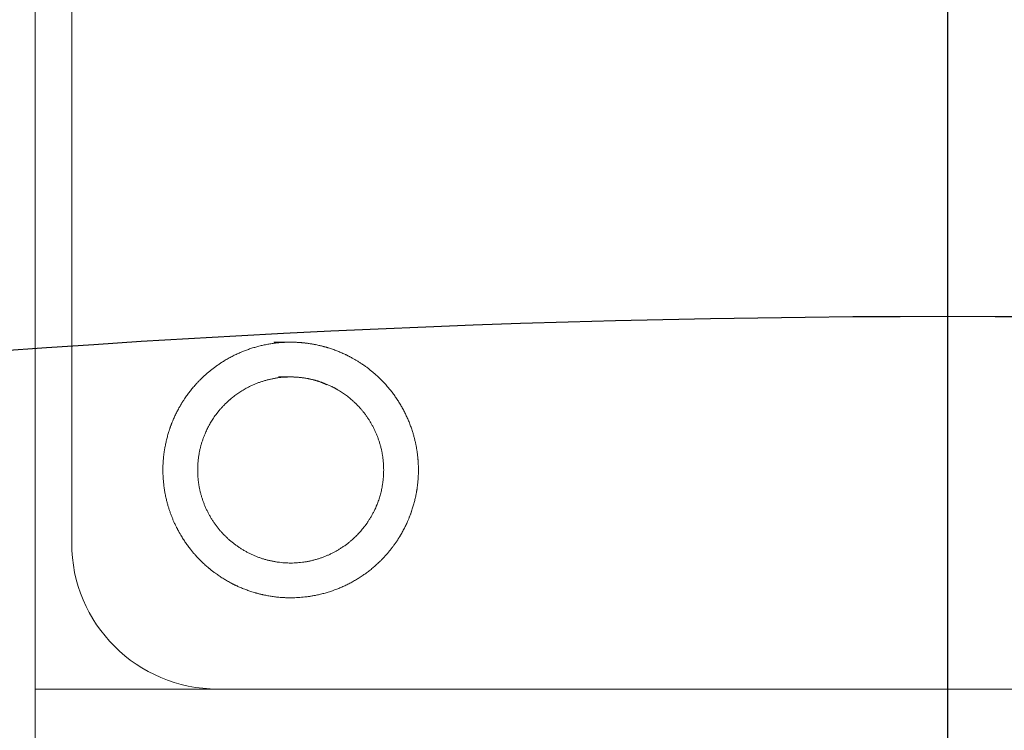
# Model space of a CAD drawing. Header units: millimetres. Extents: x -84 to 512, y -271 to 485.
# Tile 5 of 23: x 82 to 95, y 344 to 354. Entities that reach past the tile are written whole.
import ezdxf

# ---------------------------------------------------------------- set-up
doc = ezdxf.new("R2010")
doc.units = ezdxf.units.MM
doc.layers.add('FOND_DE_PLAN', color=7, linetype='Continuous')

# ---------------------------------------------------------------- blocks, each defined once
blk = doc.blocks.new('SW_CENTERMARKSYMBOL_0')
at = {"layer": 'FOND_DE_PLAN', "color": 0}
blk.add_line((46.173, -167.321), (46.173, 101.814), dxfattribs=at)
blk.add_arc((46.173, -172.321), 178.4, 76.60582, 103.39418, dxfattribs=at)

msp = doc.modelspace()

# ---------------------------------------------------------------- linework, layer by layer
at = {"color": 7, "linetype": 'Continuous', "lineweight": 15}
for p, q in [((82, 344.39), (82, 412.39)), ((82.5, 402.39), (82.5, 346.39)), ((107, 344.39), (82, 344.39)), ((82, 344.39), (82, 331.855))]:
    msp.add_line(p, q, dxfattribs=at)
msp.add_arc((84.5, 346.39), 2, 180, 270, dxfattribs=at)
for points, knots in [([(85.269, 349.14), (85.616, 349.14), (85.729, 349.129), (85.953, 349.084), (86.064, 349.051), (86.276, 348.963), (86.376, 348.909), (86.566, 348.782), (86.657, 348.708), (86.899, 348.466), (87.029, 348.271), (87.204, 347.85), (87.25, 347.62), (87.25, 347.274), (87.239, 347.16), (87.194, 346.937), (87.16, 346.825), (87.073, 346.614), (87.019, 346.513), (86.892, 346.323), (86.818, 346.233), (86.576, 345.991), (86.381, 345.861), (85.96, 345.686), (85.729, 345.64), (85.387, 345.64), (85.271, 345.651), (85.047, 345.696), (84.938, 345.729), (84.726, 345.816), (84.623, 345.871), (84.434, 345.998), (84.345, 346.07), (84.182, 346.233), (84.109, 346.322), (83.983, 346.511), (83.928, 346.613), (83.796, 346.931), (83.75, 347.158), (83.75, 347.505), (83.761, 347.619), (83.806, 347.842), (83.839, 347.953), (83.927, 348.165), (83.981, 348.266), (84.107, 348.456), (84.181, 348.546), (84.423, 348.788), (84.618, 348.919), (85.039, 349.094), (85.269, 349.14), (85.616, 349.14)], [-0.0625, -0.0625, 0, 0, 0.03125, 0.03125, 0.0625, 0.0625, 0.09375, 0.09375, 0.125, 0.125, 0.1875, 0.1875, 0.25, 0.25, 0.28125, 0.28125, 0.3125, 0.3125, 0.34375, 0.34375, 0.375, 0.375, 0.4375, 0.4375, 0.5, 0.5, 0.53125, 0.53125, 0.5625, 0.5625, 0.59375, 0.59375, 0.625, 0.625, 0.65625, 0.65625, 0.6875, 0.6875, 0.75, 0.75, 0.78125, 0.78125, 0.8125, 0.8125, 0.84375, 0.84375, 0.875, 0.875, 0.9375, 0.9375, 1, 1, 1.03125, 1.03125]), ([(85.332, 348.664), (85.668, 348.664), (85.833, 348.631), (86.065, 348.535), (86.138, 348.496), (86.276, 348.403), (86.342, 348.35), (86.518, 348.173), (86.613, 348.031), (86.74, 347.725), (86.774, 347.558), (86.774, 347.221), (86.741, 347.056), (86.645, 346.825), (86.605, 346.752), (86.513, 346.613), (86.459, 346.548), (86.283, 346.372), (86.141, 346.277), (85.835, 346.15), (85.667, 346.116), (85.335, 346.116), (85.168, 346.149), (84.86, 346.276), (84.719, 346.37), (84.481, 346.607), (84.388, 346.747), (84.26, 347.056), (84.226, 347.221), (84.226, 347.558), (84.259, 347.723), (84.355, 347.954), (84.394, 348.027), (84.486, 348.166), (84.54, 348.231), (84.716, 348.408), (84.858, 348.503), (85.165, 348.63), (85.332, 348.664), (85.668, 348.664)], [-0.0625, -0.0625, 0, 0, 0.0625, 0.0625, 0.09375, 0.09375, 0.125, 0.125, 0.1875, 0.1875, 0.25, 0.25, 0.3125, 0.3125, 0.34375, 0.34375, 0.375, 0.375, 0.4375, 0.4375, 0.5, 0.5, 0.5625, 0.5625, 0.625, 0.625, 0.6875, 0.6875, 0.75, 0.75, 0.8125, 0.8125, 0.84375, 0.84375, 0.875, 0.875, 0.9375, 0.9375, 1, 1, 1.0625, 1.0625])]:
    msp.add_open_spline(points, degree=3, knots=knots, dxfattribs=at)

# ---------------------------------------------------------------- block references
at = {"layer": 'FOND_DE_PLAN', "color": 7}
msp.add_blockref('SW_CENTERMARKSYMBOL_0', (48.327, 343.411), dxfattribs=at)

doc.saveas('drawing.dxf')
